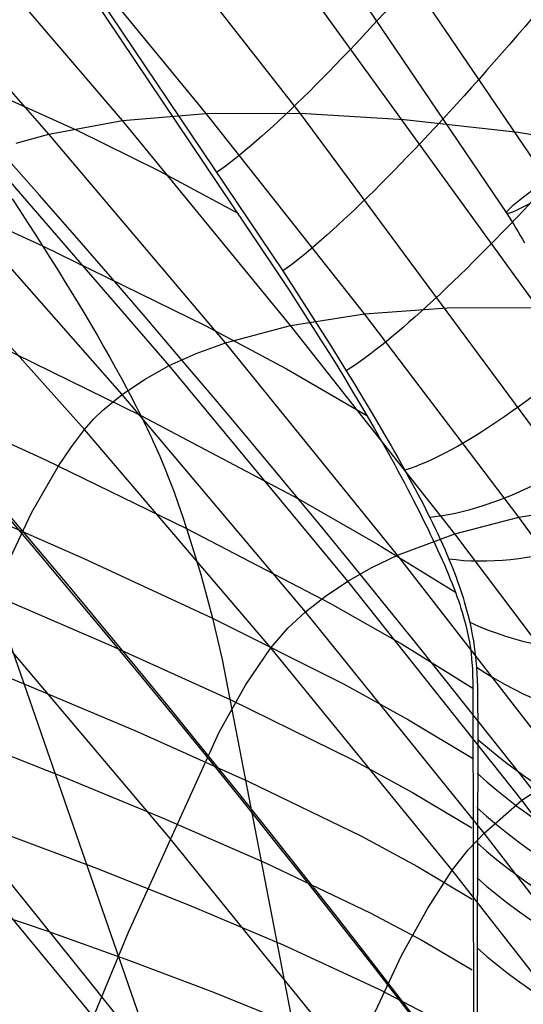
# Model space of a CAD drawing. Extents: x -919 to -345, y -585 to -19.
# Tile 116 of 123: x -413 to -402, y -191 to -170. Entities that reach past the tile are written whole.
import ezdxf

# ---------------------------------------------------------------- set-up
doc = ezdxf.new("R2010")
doc.units = 0
doc.layers.add('SCHIUMATO', color=84, linetype='CONTINUOUS')
doc.layers.add('TELAIO', color=3, linetype='CONTINUOUS')

msp = doc.modelspace()

# ---------------------------------------------------------------- linework, layer by layer
at = {"layer": 'SCHIUMATO'}
for p, q in [((-417.003, -161.58, 315.894), (-407.296, -176.014, 315.234)), ((-414.526, -165.056, 315.693), (-407.418, -175.621, 315.172)), ((-399.818, -176.516, 229.678), (-406.339, -166.915, 238.527)), ((-409.062, -172.242, 212.835), (-412.54, -168.017, 214.764)), ((-410.861, -172.394, 206.676), (-414.556, -168.075, 208.152)), ((-407.045, -172.236, 219.318), (-410.269, -168.126, 221.744)), ((-412.436, -172.689, 200.844), (-416.312, -168.296, 201.912)), ((-401.946, -176.404, 223.157), (-407.751, -168.399, 229.081)), ((-415.304, -171.05, 303.195), (-411.825, -172.609, 309.208)), ((-409.062, -172.242, 212.835), (-407.045, -172.236, 219.318)), ((-407.045, -172.236, 219.318), (-404.813, -172.373, 226.115)), ((-400.825, -180.646, 214.493), (-407.045, -172.236, 219.318)), ((-412.436, -172.689, 200.844), (-410.861, -172.394, 206.676)), ((-410.861, -172.394, 206.676), (-409.062, -172.242, 212.835)), ((-407.253, -176.789, 205.206), (-410.861, -172.394, 206.676)), ((-405.667, -176.537, 210.914), (-409.062, -172.242, 212.835)), ((-404.813, -172.373, 226.115), (-402.372, -172.649, 233.218)), ((-411.825, -172.609, 309.208), (-410.087, -173.466, 312.241)), ((-402.372, -172.649, 233.218), (-399.725, -173.075, 240.62)), ((-413.137, -172.883, 198.055), (-412.436, -172.689, 200.844)), ((-408.65, -177.163, 199.781), (-412.436, -172.689, 200.844)), ((-409.855, -177.65, 194.638), (-413.783, -173.116, 195.34)), ((-410.087, -173.466, 312.241), (-408.369, -174.388, 315.301)), ((-415.978, -173.53, 296.723), (-412.574, -175.08, 302.685)), ((-410.865, -178.269, 189.79), (-414.897, -173.697, 190.18)), ((-413.226, -174.077, 302.909), (-413.06, -174.328, 302.862)), ((-413.06, -174.328, 302.862), (-412.896, -174.579, 302.809)), ((-411.675, -179.023, 185.249), (-415.775, -174.437, 185.375)), ((-412.896, -174.579, 302.809), (-412.734, -174.83, 302.75)), ((-412.734, -174.83, 302.75), (-412.574, -175.08, 302.685)), ((-412.574, -175.08, 302.685), (-409.086, -176.788, 308.69)), ((-412.574, -175.08, 302.685), (-412.416, -175.329, 302.612)), ((-412.416, -175.329, 302.612), (-412.261, -175.577, 302.533)), ((-412.261, -175.577, 302.533), (-412.108, -175.823, 302.446)), ((-412.108, -175.823, 302.446), (-411.958, -176.068, 302.352)), ((-407.418, -175.621, 315.172), (-406.73, -176.69, 315.085)), ((-407.296, -176.014, 315.234), (-406.946, -176.558, 315.19)), ((-411.958, -176.068, 302.352), (-411.811, -176.311, 302.252)), ((-411.811, -176.311, 302.252), (-411.667, -176.55, 302.144)), ((-405.667, -176.537, 210.914), (-403.896, -176.41, 216.9)), ((-403.896, -176.41, 216.9), (-401.946, -176.404, 223.157)), ((-411.667, -176.55, 302.144), (-411.527, -176.787, 302.029)), ((-407.253, -176.789, 205.206), (-405.667, -176.537, 210.914)), ((-406.946, -176.558, 315.19), (-406.601, -177.101, 315.128)), ((-402.354, -180.901, 209.002), (-405.667, -176.537, 210.914)), ((-411.527, -176.787, 302.029), (-411.391, -177.021, 301.907)), ((-409.086, -176.788, 308.69), (-407.342, -177.722, 311.72)), ((-408.65, -177.163, 199.781), (-407.253, -176.789, 205.206)), ((-403.732, -181.259, 203.744), (-407.253, -176.789, 205.206)), ((-406.73, -176.69, 315.085), (-406.391, -177.226, 315.024)), ((-411.391, -177.021, 301.907), (-411.259, -177.251, 301.777)), ((-413.772, -177.1, 294.991), (-410.465, -178.723, 300.674)), ((-411.259, -177.251, 301.777), (-411.131, -177.476, 301.641)), ((-409.276, -177.39, 197.179), (-408.65, -177.163, 199.781)), ((-404.957, -181.717, 198.723), (-408.65, -177.163, 199.781)), ((-406.601, -177.101, 315.128), (-406.431, -177.372, 315.088)), ((-406.391, -177.226, 315.024), (-406.057, -177.763, 314.946)), ((-411.131, -177.476, 301.641), (-411.007, -177.698, 301.498)), ((-409.855, -177.65, 194.638), (-409.276, -177.39, 197.179)), ((-406.431, -177.372, 315.088), (-406.263, -177.643, 315.041)), ((-411.007, -177.698, 301.498), (-410.888, -177.914, 301.347)), ((-410.389, -177.949, 192.156), (-409.855, -177.65, 194.638)), ((-406.025, -182.269, 193.938), (-409.855, -177.65, 194.638)), ((-407.342, -177.722, 311.72), (-405.617, -178.721, 314.775)), ((-406.263, -177.643, 315.041), (-406.098, -177.914, 314.987)), ((-410.888, -177.914, 301.347), (-410.831, -178.02, 301.269)), ((-406.098, -177.914, 314.987), (-405.935, -178.183, 314.925)), ((-406.057, -177.763, 314.946), (-405.891, -178.031, 314.9)), ((-410.865, -178.269, 189.79), (-410.389, -177.949, 192.156)), ((-410.831, -178.02, 301.269), (-410.775, -178.125, 301.189)), ((-410.775, -178.125, 301.189), (-410.72, -178.228, 301.108)), ((-405.891, -178.031, 314.9), (-405.728, -178.3, 314.847)), ((-415.444, -178.326, 286.707), (-412.514, -179.673, 291.921)), ((-411.282, -178.607, 187.556), (-410.865, -178.269, 189.79)), ((-406.933, -182.929, 189.4), (-410.865, -178.269, 189.79)), ((-410.72, -178.228, 301.108), (-410.666, -178.33, 301.025)), ((-410.666, -178.33, 301.025), (-410.614, -178.431, 300.94)), ((-405.935, -178.183, 314.925), (-405.774, -178.452, 314.855)), ((-405.728, -178.3, 314.847), (-405.566, -178.568, 314.787)), ((-410.614, -178.431, 300.94), (-410.563, -178.53, 300.853)), ((-410.563, -178.53, 300.853), (-410.513, -178.627, 300.764)), ((-405.774, -178.452, 314.855), (-405.617, -178.721, 314.775)), ((-405.566, -178.568, 314.787), (-405.407, -178.836, 314.72)), ((-411.479, -178.801, 186.428), (-411.282, -178.607, 187.556)), ((-410.513, -178.627, 300.764), (-410.465, -178.723, 300.674)), ((-410.465, -178.723, 300.674), (-407.08, -180.505, 306.381)), ((-410.465, -178.723, 300.674), (-410.419, -178.817, 300.582)), ((-405.617, -178.721, 314.775), (-405.462, -178.988, 314.685)), ((-411.675, -179.023, 185.249), (-411.479, -178.801, 186.428)), ((-410.419, -178.817, 300.582), (-410.374, -178.909, 300.488)), ((-410.374, -178.909, 300.488), (-410.33, -179, 300.393)), ((-405.462, -178.988, 314.685), (-405.31, -179.253, 314.586)), ((-405.407, -178.836, 314.72), (-405.25, -179.103, 314.643)), ((-411.952, -179.388, 183.505), (-411.675, -179.023, 185.249)), ((-407.678, -183.7, 185.119), (-411.675, -179.023, 185.249)), ((-410.33, -179, 300.393), (-410.287, -179.089, 300.296)), ((-410.287, -179.089, 300.296), (-410.246, -179.177, 300.197)), ((-410.246, -179.177, 300.197), (-410.206, -179.263, 300.097)), ((-405.25, -179.103, 314.643), (-405.096, -179.368, 314.558)), ((-412.236, -179.814, 181.632), (-411.952, -179.388, 183.505)), ((-410.206, -179.263, 300.097), (-410.13, -179.431, 299.892)), ((-405.31, -179.253, 314.586), (-405.162, -179.517, 314.476)), ((-405.096, -179.368, 314.558), (-405.021, -179.5, 314.511)), ((-410.13, -179.431, 299.892), (-410.059, -179.594, 299.681)), ((-410.059, -179.594, 299.681), (-409.992, -179.752, 299.465)), ((-405.162, -179.517, 314.476), (-405.018, -179.778, 314.357)), ((-405.021, -179.5, 314.511), (-404.946, -179.632, 314.461)), ((-412.808, -180.806, 177.607), (-412.236, -179.814, 181.632)), ((-412.514, -179.673, 291.921), (-409.486, -181.139, 297.099)), ((-409.992, -179.752, 299.465), (-409.928, -179.905, 299.244)), ((-405.018, -179.778, 314.357), (-404.948, -179.908, 314.293)), ((-404.946, -179.632, 314.461), (-404.872, -179.763, 314.409)), ((-404.872, -179.763, 314.409), (-404.799, -179.894, 314.354)), ((-409.928, -179.905, 299.244), (-409.869, -180.054, 299.019)), ((-404.948, -179.908, 314.293), (-404.879, -180.036, 314.228)), ((-404.879, -180.036, 314.228), (-404.81, -180.164, 314.159)), ((-404.799, -179.894, 314.354), (-404.727, -180.025, 314.296)), ((-404.727, -180.025, 314.296), (-404.657, -180.154, 314.234)), ((-409.869, -180.054, 299.019), (-409.813, -180.2, 298.79)), ((-409.813, -180.2, 298.79), (-409.76, -180.341, 298.557)), ((-404.81, -180.164, 314.159), (-404.743, -180.291, 314.088)), ((-404.657, -180.154, 314.234), (-404.587, -180.282, 314.169)), ((-409.76, -180.341, 298.557), (-409.661, -180.616, 298.08)), ((-404.743, -180.291, 314.088), (-404.678, -180.416, 314.015)), ((-404.678, -180.416, 314.015), (-404.613, -180.541, 313.939)), ((-404.587, -180.282, 314.169), (-404.52, -180.409, 314.101)), ((-404.52, -180.409, 314.101), (-404.454, -180.535, 314.029)), ((-414.375, -180.606, 283.225), (-411.692, -181.785, 288.108)), ((-409.661, -180.616, 298.08), (-409.571, -180.881, 297.593)), ((-407.08, -180.505, 306.381), (-405.388, -181.475, 309.255)), ((-404.613, -180.541, 313.939), (-404.55, -180.664, 313.861)), ((-404.55, -180.664, 313.861), (-404.488, -180.786, 313.78)), ((-404.454, -180.535, 314.029), (-404.389, -180.659, 313.954)), ((-404.389, -180.659, 313.954), (-404.326, -180.783, 313.875)), ((-402.354, -180.901, 209.002), (-400.825, -180.646, 214.493)), ((-413.863, -183.03, 169.208), (-412.808, -180.806, 177.607)), ((-409.571, -180.881, 297.593), (-409.486, -181.139, 297.099)), ((-404.488, -180.786, 313.78), (-404.428, -180.907, 313.697)), ((-404.326, -180.783, 313.875), (-404.265, -180.904, 313.792)), ((-404.428, -180.907, 313.697), (-404.369, -181.026, 313.611)), ((-404.369, -181.026, 313.611), (-404.311, -181.144, 313.523)), ((-404.265, -180.904, 313.792), (-404.206, -181.024, 313.705)), ((-404.206, -181.024, 313.705), (-404.149, -181.141, 313.614)), ((-403.732, -181.259, 203.744), (-402.354, -180.901, 209.002)), ((-399.125, -185.333, 207.099), (-402.354, -180.901, 209.002)), ((-409.486, -181.139, 297.099), (-406.398, -182.747, 302.266)), ((-409.486, -181.139, 297.099), (-409.327, -181.642, 296.093)), ((-404.957, -181.717, 198.723), (-403.732, -181.259, 203.744)), ((-404.311, -181.144, 313.523), (-404.255, -181.26, 313.432)), ((-404.255, -181.26, 313.432), (-404.201, -181.375, 313.339)), ((-404.149, -181.141, 313.614), (-404.095, -181.256, 313.519)), ((-404.095, -181.256, 313.519), (-404.042, -181.369, 313.42)), ((-400.302, -185.802, 202.29), (-403.732, -181.259, 203.744)), ((-405.388, -181.475, 309.255), (-403.716, -182.51, 312.151)), ((-404.201, -181.375, 313.339), (-404.148, -181.488, 313.244)), ((-404.148, -181.488, 313.244), (-404.097, -181.599, 313.145)), ((-404.042, -181.369, 313.42), (-403.992, -181.48, 313.318)), ((-403.992, -181.48, 313.318), (-403.944, -181.588, 313.212)), ((-413.968, -181.614, 281.214), (-406.724, -202.466, 237.559)), ((-409.327, -181.642, 296.093), (-409.181, -182.131, 295.066)), ((-405.51, -181.979, 196.306), (-404.957, -181.717, 198.723)), ((-401.358, -186.349, 197.671), (-404.957, -181.717, 198.723)), ((-404.097, -181.599, 313.145), (-404.047, -181.708, 313.045)), ((-404.047, -181.708, 313.045), (-403.999, -181.816, 312.942)), ((-403.944, -181.588, 313.212), (-403.898, -181.694, 313.103)), ((-403.898, -181.694, 313.103), (-403.855, -181.798, 312.99)), ((-411.692, -181.785, 288.108), (-408.928, -183.066, 292.937)), ((-403.999, -181.816, 312.942), (-403.953, -181.921, 312.836)), ((-403.953, -181.921, 312.836), (-403.909, -182.025, 312.728)), ((-403.855, -181.798, 312.99), (-403.814, -181.899, 312.874)), ((-403.814, -181.899, 312.874), (-403.774, -181.998, 312.756)), ((-409.181, -182.131, 295.066), (-409.048, -182.605, 294.015)), ((-406.025, -182.269, 193.938), (-405.51, -181.979, 196.306)), ((-403.909, -182.025, 312.728), (-403.866, -182.126, 312.618)), ((-403.866, -182.126, 312.618), (-403.826, -182.226, 312.505)), ((-403.774, -181.998, 312.756), (-403.737, -182.094, 312.635)), ((-403.737, -182.094, 312.635), (-403.702, -182.188, 312.511)), ((-406.503, -182.591, 191.615), (-406.025, -182.269, 193.938)), ((-402.293, -186.969, 193.241), (-406.025, -182.269, 193.938)), ((-403.826, -182.226, 312.505), (-403.787, -182.323, 312.389)), ((-403.787, -182.323, 312.389), (-403.75, -182.417, 312.271)), ((-403.702, -182.188, 312.511), (-403.669, -182.279, 312.386)), ((-403.669, -182.279, 312.386), (-403.637, -182.369, 312.259)), ((-403.637, -182.369, 312.259), (-403.607, -182.456, 312.129)), ((-413.603, -182.577, 279.123), (-411.107, -183.649, 283.804)), ((-403.75, -182.417, 312.271), (-403.716, -182.51, 312.151)), ((-403.716, -182.51, 312.151), (-403.683, -182.6, 312.028)), ((-403.607, -182.456, 312.129), (-403.58, -182.541, 311.998)), ((-403.58, -182.541, 311.998), (-403.553, -182.624, 311.865)), ((-409.048, -182.605, 294.015), (-408.928, -183.066, 292.937)), ((-406.933, -182.929, 189.4), (-406.503, -182.591, 191.615)), ((-406.398, -182.747, 302.266), (-404.859, -183.624, 304.858)), ((-403.683, -182.6, 312.028), (-403.652, -182.687, 311.902)), ((-403.652, -182.687, 311.902), (-403.624, -182.773, 311.775)), ((-403.624, -182.773, 311.775), (-403.597, -182.856, 311.645)), ((-403.553, -182.624, 311.865), (-403.529, -182.705, 311.731)), ((-403.529, -182.705, 311.731), (-403.484, -182.861, 311.457)), ((-407.312, -183.278, 187.308), (-406.933, -182.929, 189.4)), ((-403.102, -187.674, 189.009), (-406.933, -182.929, 189.4)), ((-403.597, -182.856, 311.645), (-403.572, -182.937, 311.513)), ((-403.572, -182.937, 311.513), (-403.548, -183.015, 311.379)), ((-403.484, -182.861, 311.457), (-403.444, -183.011, 311.179)), ((-409.869, -187.742, 169.158), (-413.863, -183.03, 169.208)), ((-408.928, -183.066, 292.937), (-406.118, -184.472, 297.739)), ((-408.928, -183.066, 292.937), (-408.722, -183.951, 290.708)), ((-403.548, -183.015, 311.379), (-403.526, -183.092, 311.243)), ((-403.526, -183.092, 311.243), (-403.506, -183.167, 311.105)), ((-403.506, -183.167, 311.105), (-403.488, -183.24, 310.965)), ((-403.444, -183.011, 311.179), (-403.41, -183.153, 310.897)), ((-403.41, -183.153, 310.897), (-403.38, -183.29, 310.612)), ((-407.678, -183.7, 185.119), (-407.312, -183.278, 187.308)), ((-403.488, -183.24, 310.965), (-403.471, -183.311, 310.824)), ((-403.471, -183.311, 310.824), (-403.441, -183.449, 310.537)), ((-403.38, -183.29, 310.612), (-403.354, -183.421, 310.324)), ((-403.354, -183.421, 310.324), (-403.331, -183.547, 310.034)), ((-415.106, -183.607, 270.411), (-412.865, -184.512, 274.966)), ((-404.859, -183.624, 304.858), (-403.343, -184.562, 307.464)), ((-403.441, -183.449, 310.537), (-403.416, -183.579, 310.244)), ((-403.416, -183.579, 310.244), (-403.396, -183.704, 309.945)), ((-403.331, -183.547, 310.034), (-403.313, -183.669, 309.742)), ((-411.107, -183.649, 283.804), (-408.537, -184.815, 288.431)), ((-408.217, -184.502, 181.595), (-407.678, -183.7, 185.119)), ((-403.785, -188.466, 184.984), (-407.678, -183.7, 185.119)), ((-403.396, -183.704, 309.945), (-403.38, -183.824, 309.643)), ((-403.38, -183.824, 309.643), (-403.368, -183.939, 309.337)), ((-403.313, -183.669, 309.742), (-403.284, -183.899, 309.152)), ((-408.722, -183.951, 290.708), (-404.224, -207.202, 231.405)), ((-403.368, -183.939, 309.337), (-403.352, -184.157, 308.717)), ((-403.284, -183.899, 309.152), (-403.264, -184.116, 308.555)), ((-403.352, -184.157, 308.717), (-403.343, -184.562, 307.464)), ((-403.264, -184.116, 308.555), (-403.241, -184.527, 307.354)), ((-406.118, -184.472, 297.739), (-404.723, -185.241, 300.143)), ((-412.865, -184.512, 274.966), (-410.543, -185.494, 279.458)), ((-408.786, -185.506, 177.598), (-408.217, -184.502, 181.595)), ((-403.343, -184.562, 307.464), (-403.287, -206.659, 235.915)), ((-403.241, -184.527, 307.354), (-403.235, -185.663, 303.718)), ((-408.537, -184.815, 288.431), (-405.928, -186.097, 293.031)), ((-404.723, -185.241, 300.143), (-403.352, -186.067, 302.555)), ((-410.73, -189.798, 161.307), (-408.786, -185.506, 177.598)), ((-410.543, -185.494, 279.458), (-408.154, -186.563, 283.899)), ((-414.206, -185.652, 266.456), (-412.132, -186.466, 270.816)), ((-403.235, -185.663, 303.718), (-403.25, -190.133, 289.155)), ((-405.928, -186.097, 293.031), (-404.635, -186.801, 295.332)), ((-402.293, -186.969, 193.241), (-401.358, -186.349, 197.671)), ((-412.132, -186.466, 270.816), (-409.985, -187.35, 275.116)), ((-408.154, -186.563, 283.899), (-405.731, -187.741, 288.315)), ((-404.635, -186.801, 295.332), (-403.367, -187.557, 297.642)), ((-411.478, -191.608, 153.791), (-415.36, -186.931, 153.905)), ((-403.102, -187.674, 189.009), (-402.293, -186.969, 193.241)), ((-398.66, -191.749, 192.548), (-402.293, -186.969, 193.241)), ((-409.985, -187.35, 275.116), (-407.779, -188.315, 279.369)), ((-413.327, -187.707, 262.495), (-411.417, -188.427, 266.66)), ((-405.984, -192.544, 169.105), (-409.869, -187.742, 169.158)), ((-405.731, -187.741, 288.315), (-404.532, -188.389, 290.524)), ((-403.446, -188.034, 187.058), (-403.102, -187.674, 189.009)), ((-399.376, -192.502, 188.618), (-403.102, -187.674, 189.009)), ((-403.785, -188.466, 184.984), (-403.446, -188.034, 187.058)), ((-411.417, -188.427, 266.66), (-409.441, -189.212, 270.77)), ((-407.779, -188.315, 279.369), (-405.542, -189.38, 283.597)), ((-404.532, -188.389, 290.524), (-403.356, -189.087, 292.741)), ((-404.305, -189.28, 181.552), (-403.785, -188.466, 184.984)), ((-399.998, -193.318, 184.844), (-403.785, -188.466, 184.984)), ((-414.146, -189.208, 254.529), (-412.459, -189.775, 258.535)), ((-409.441, -189.212, 270.77), (-407.413, -190.07, 274.835)), ((-404.87, -190.296, 177.584), (-404.305, -189.28, 181.552)), ((-405.542, -189.38, 283.597), (-404.436, -189.968, 285.712)), ((-412.459, -189.775, 258.535), (-410.711, -190.4, 262.505)), ((-411.478, -191.608, 153.791), (-410.73, -189.798, 161.307)), ((-404.436, -189.968, 285.712), (-403.354, -190.603, 287.835)), ((-407.413, -190.07, 274.835), (-405.359, -191.02, 278.877)), ((-403.25, -190.133, 289.155), (-403.221, -207.354, 233.356)), ((-406.899, -194.585, 161.212), (-404.87, -190.296, 177.584)), ((-410.711, -190.4, 262.505), (-408.905, -191.083, 266.424)), ((-405.359, -191.02, 278.877), (-404.344, -191.547, 280.9)), ((-408.905, -191.083, 266.424), (-407.052, -191.832, 270.302))]:
    msp.add_line(p, q, dxfattribs=at)
at = {"layer": 'SCHIUMATO', "extrusion": (0.785221, -0.606762, -0.123559)}
msp.add_arc((-375.076, 281.171, -254.701), 13.113, 0.8708, 158.3018, dxfattribs=at)
at = {"layer": 'SCHIUMATO', "extrusion": (0.782811, -0.610769, -0.119029)}
msp.add_arc((-376.912, 282.712, -249.182), 13.099, 0.8632, 158.2966, dxfattribs=at)
at = {"layer": 'SCHIUMATO', "extrusion": (0.775927, -0.616327, -0.134454)}
msp.add_arc((-379.545, 279.448, -247.856), 13.1, 1.2954, 158.7243, dxfattribs=at)
at = {"layer": 'SCHIUMATO', "extrusion": (0.748294, -0.621663, -0.231499)}
msp.add_arc((-384.727, 255.883, -263.848), 13.105, 2.6591, 160.0913, dxfattribs=at)
at = {"layer": 'SCHIUMATO', "extrusion": (0.713949, -0.615598, -0.33364)}
msp.add_arc((-388.597, 228.857, -281.954), 13.099, 3.7575, 161.2131, dxfattribs=at)
at = {"layer": 'SCHIUMATO', "extrusion": (0.657451, -0.591963, -0.466196)}
msp.add_arc((-392.846, 189.797, -303.812), 13.079, 5.1862, 162.6839, dxfattribs=at)
at = {"layer": 'SCHIUMATO', "extrusion": (-0.530774, 0.50418, 0.681235)}
msp.add_arc((397.96, 111.301, 333.571), 13.009, 13.2127, 170.8396, dxfattribs=at)
at = {"layer": 'SCHIUMATO', "extrusion": (-0.428765, 0.407584, 0.806248)}
msp.add_arc((398.48, 47.292, 346.635), 12.94, 8.2974, 166.0636, dxfattribs=at)
at = {"layer": 'SCHIUMATO', "extrusion": (-0.272491, 0.2255, 0.93536)}
msp.add_arc((387.273, -72.061, 352.097), 12.852, 358.3476, 156.3421, dxfattribs=at)
at = {"layer": 'SCHIUMATO', "extrusion": (-0.205425, 0.14376, 0.968057)}
msp.add_arc((371.186, -139.282, 347.704), 12.825, 353.0479, 151.1039, dxfattribs=at)
at = {"layer": 'SCHIUMATO', "extrusion": (-0.175393, 0.112488, 0.978051)}
msp.add_arc((362.565, -168.9, 341.976), 12.81, 350.9165, 148.9807, dxfattribs=at)
at = {"layer": 'SCHIUMATO', "extrusion": (-0.173963, 0.119777, 0.977441)}
msp.add_arc((370.719, -156.381, 337.393), 12.801, 353.1759, 151.2313, dxfattribs=at)
at = {"layer": 'SCHIUMATO', "extrusion": (-0.185477, 0.143806, 0.972069)}
msp.add_arc((383.395, -127.656, 333.462), 12.789, 356.5294, 154.5771, dxfattribs=at)
at = {"layer": 'SCHIUMATO', "extrusion": (-0.184282, 0.159936, 0.969773)}
msp.add_arc((395.154, -103.786, 324.318), 12.754, 359.3546, 157.4061, dxfattribs=at)
at = {"layer": 'SCHIUMATO', "extrusion": (-0.160063, 0.163968, 0.973393)}
msp.add_arc((410.796, -76.489, 304.895), 12.695, 3.859, 161.9192, dxfattribs=at)
at = {"layer": 'SCHIUMATO', "extrusion": (-0.142494, 0.177027, 0.973836)}
msp.add_arc((424.62, -38.165, 285.43), 12.642, 9.1439, 167.2094, dxfattribs=at)
at = {"layer": 'SCHIUMATO', "extrusion": (-0.106654, 0.203268, 0.973297)}
msp.add_arc((439.184, 44.999, 245.577), 12.553, 20.0326, 178.1045, dxfattribs=at)
at = {"layer": 'SCHIUMATO', "extrusion": (-0.096042, 0.207839, 0.973437)}
msp.add_arc((439.903, 66.59, 235.373), 12.534, 22.7986, 180.874, dxfattribs=at)
at = {"layer": 'SCHIUMATO', "extrusion": (-0.089924, 0.218199, 0.971752)}
msp.add_arc((439.641, 86.411, 225.342), 12.517, 25.093, 183.1704, dxfattribs=at)
at = {"layer": 'TELAIO'}
for p, q in [((-415.152, -155.9, 312.183), (-402.611, -174.387, 311.238)), ((-402.611, -174.387, 311.238), (-402.562, -174.467, 311.231)), ((-402.562, -174.467, 311.231), (-402.514, -174.546, 311.222)), ((-402.514, -174.546, 311.222), (-402.466, -174.626, 311.211)), ((-402.466, -174.626, 311.211), (-402.419, -174.705, 311.198)), ((-402.419, -174.705, 311.198), (-402.372, -174.784, 311.183)), ((-402.372, -174.784, 311.183), (-402.325, -174.863, 311.167)), ((-402.325, -174.863, 311.167), (-402.279, -174.942, 311.148)), ((-402.279, -174.942, 311.148), (-402.233, -175.021, 311.127))]:
    msp.add_line(p, q, dxfattribs=at)
at = {"layer": 'TELAIO', "extrusion": (-0.543633, 0.838177, 0.043861)}
msp.add_circle((427.682, 307.531, 86.356), 5.001, dxfattribs=at)
at = {"layer": 'TELAIO', "extrusion": (-1.27117e-16, -0.04013, 0.999194)}
msp.add_arc((-631.948, -357.63, 226.163), 291.855, 32.13766, 90, dxfattribs=at)
at = {"layer": 'TELAIO', "extrusion": (1.28822e-16, -0.04013, 0.999194)}
msp.add_arc((-631.948, -357.63, 221.271), 286.75, 32.13766, 90, dxfattribs=at)
at = {"layer": 'TELAIO', "extrusion": (-1.02904e-16, -0.04013, 0.999194)}
msp.add_arc((-631.948, -357.63, 231.268), 286.963, 32.13766, 90, dxfattribs=at)
at = {"layer": 'TELAIO', "extrusion": (-3.0222e-16, -0.04013, 0.999194)}
msp.add_arc((-631.948, -357.63, 226.376), 281.858, 32.13766, 90, dxfattribs=at)

doc.saveas('drawing.dxf')
